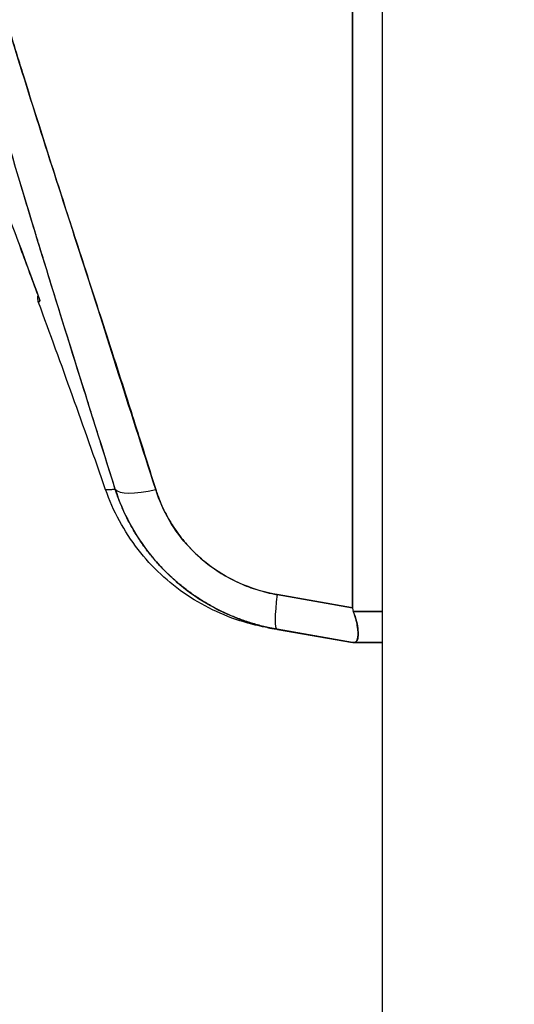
# Model space of a CAD drawing. Extents: x 784 to 1207, y 24 to 294.
# Tile 94 of 217: x 980.515 to 981.256, y 184.765 to 186.24. Entities that reach past the tile are written whole.
import ezdxf

# ---------------------------------------------------------------- set-up
doc = ezdxf.new("R2010")
doc.units = 0
doc.header["$LTSCALE"] = 4
doc.header["$MEASUREMENT"] = 0
doc.layers.get('0').update_dxf_attribs({"linetype": 'CONTINUOUS'})
doc.layers.get('DEFPOINTS').update_dxf_attribs({"linetype": 'CONTINUOUS'})
doc.styles.add('ROMANS', font='romans.shx')
doc.dimstyles.new('Default (ANSI)', dxfattribs={"dimscale": 20, "dimtxt": 0.07, "dimasz": 0.07, "dimexe": 0.125, "dimexo": 0.0625, "dimgap": 0.031496, "dimtad": 0, "dimtih": 1, "dimtoh": 1, "dimrnd": 1e-08, "dimzin": 0, "dimdsep": 46, "dimtxsty": 'ROMANS', "dimblk": 'Filled-1', "dimcen": 0.09, "dimdle": 0.393701, "dimclrd": 256, "dimclre": 256, "dimclrt": 256, "dimadec": 0, "dimazin": 0, "dimtfac": 0.928571, "dimtofl": 0, "dimtmove": 0, "dimatfit": 3, "dimfxl": 1, "dimtolj": 1, "dimtzin": 0, "dimlwd": -1, "dimlwe": -1, "dimarcsym": 0})

# ---------------------------------------------------------------- blocks, each defined once
blk = doc.blocks.new('Filled-1')
at = {"color": 0}
for p, q in [((0, 0), (-1, 0.1786)), ((-1, 0.1786), (-1, -0.1786)), ((-1, 0), (0, 0)), ((-1, -0.1786), (0, 0))]:
    blk.add_line(p, q, dxfattribs=at)
at = {"color": 0, "flags": 128}
blk.add_lwpolyline([(-1, -0.1786), (0, 0), (-1, 0.1786), (-1, -0.1786)], dxfattribs=at)
at = {"color": 0}
blk.add_solid([(-1, -0.1786), (0, 0), (-1, 0.1786), (-1, -0.1786)], dxfattribs=at)
blk = doc.blocks.new('*D11')
at = {"transparency": 16777216}
for p, q in [((980.0062, 227.9548), (967.8805, 227.9548)), ((970.3805, 226.5548), (970.3805, 193.3078)), ((970.3805, 147.9798), (970.3805, 181.2269)), ((980.0062, 146.5798), (967.8805, 146.5798))]:
    blk.add_line(p, q, dxfattribs=at)
at = {"layer": 'DEFPOINTS', "color": 0, "transparency": 16777216}
for p in [(970.3805, 227.9548), (981.2562, 227.9548), (981.2562, 146.5798)]:
    blk.add_point(p, dxfattribs=at)
at = {"transparency": 16777216, "xscale": 1.400000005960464, "yscale": 1.400000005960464, "zscale": 1.400000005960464}
for p, rotation in [((970.3805, 227.9548), 90), ((970.3805, 146.5798), 270)]:
    blk.add_blockref('Filled-1', p, dxfattribs=dict(at, rotation=rotation))
at = {"transparency": 16777216, "insert": (970.3805, 187.2673), "char_height": 1.4, "attachment_point": 5, "style": 'ROMANS'}
blk.add_mtext('\\A1;\\fTahoma|b0|i0;\\H1.7500;81.38\\P\\fTahoma|b0|i0;\\H1.7500;DOOR\\P\\fTahoma|b0|i0;\\H1.7500;HEIGHT\\P\\fTahoma|b0|i0;\\H1.7500;(2 PL.)', dxfattribs=at)

msp = doc.modelspace()

# ---------------------------------------------------------------- linework, layer by layer
for p, q in [((981.0584, 146.7776), (981.0584, 227.7571)), ((981.0138, 185.3586), (981.0138, 186.763)), ((981.0138, 186.763), (981.0138, 185.3586)), ((980.5774, 185.9762), (980.5773, 185.9761)), ((981.0138, 185.3586), (980.9006, 185.3786)), ((980.9006, 185.3786), (981.0138, 185.3586)), ((981.0584, 185.3534), (981.0148, 185.3534)), ((981.0148, 185.3534), (981.0584, 185.3534)), ((981.0138, 185.3067), (980.9006, 185.3267)), ((980.9009, 185.3266), (981.0138, 185.3067)), ((981.0584, 185.3067), (981.0148, 185.3067)), ((981.0148, 185.3067), (981.0584, 185.3067))]:
    msp.add_line(p, q)
msp.add_arc((965.7688, 180.3643), 15.748, 19.17141, 20.25566)
for centre, major_axis, ratio, start_param, end_param in [((980.7323, 185.5617), (-0.0751, -0.0236), 0.267683, 0.073478, 1.304391), ((980.7323, 185.5617), (-0.0751, -0.0236), 0.267678, 0.073481, 1.304397), ((980.9143, 185.4042), (-0.0137, -0.0775), 0.122276, 5.07054, 6.283185), ((980.9143, 185.4042), (-0.0137, -0.0775), 0.122276, 5.07054, 6.283185)]:
    msp.add_ellipse(centre, major_axis=major_axis, ratio=ratio, start_param=start_param, end_param=end_param)
for points, knots in [([(980.6579, 185.5366), (980.6352, 185.6087), (980.6139, 185.6766), (980.594, 185.7401), (980.5741, 185.8036), (980.5558, 185.8628), (980.5388, 185.9184), (980.5218, 185.974), (980.5062, 186.0261), (980.4918, 186.0754), (980.4775, 186.1246), (980.4643, 186.1711), (980.4522, 186.2155), (980.4401, 186.2599), (980.4291, 186.3023), (980.4191, 186.343), (980.4091, 186.3838), (980.4, 186.423), (980.3919, 186.4611), (980.3837, 186.4993), (980.3765, 186.5363), (980.3701, 186.5727), (980.3637, 186.6091), (980.3582, 186.6449), (980.3536, 186.6804), (980.349, 186.7159), (980.3453, 186.7512), (980.3425, 186.7867)], [0, 0, 0, 0, 0.111111, 0.111111, 0.111111, 0.222222, 0.222222, 0.222222, 0.333333, 0.333333, 0.333333, 0.444444, 0.444444, 0.444444, 0.555556, 0.555556, 0.555556, 0.666667, 0.666667, 0.666667, 0.777778, 0.777778, 0.777778, 0.888889, 0.888889, 0.888889, 1, 1, 1, 1]), ([(980.6579, 185.5366), (980.6502, 185.561), (980.6426, 185.5851), (980.6351, 185.6089), (980.6279, 185.632), (980.6207, 185.6549), (980.6136, 185.6775), (980.6067, 185.6995), (980.5999, 185.7213), (980.5931, 185.7429), (980.5865, 185.7639), (980.5801, 185.7847), (980.5736, 185.8054), (980.5674, 185.8255), (980.5612, 185.8454), (980.5551, 185.8651), (980.5515, 185.8771), (980.5478, 185.889), (980.5441, 185.9009), (980.5419, 185.9081), (980.5398, 185.9153), (980.5376, 185.9224), (980.5319, 185.9409), (980.5264, 185.9592), (980.5209, 185.9774), (980.5155, 185.9952), (980.5102, 186.0129), (980.5051, 186.0304), (980.5, 186.0476), (980.495, 186.0646), (980.49, 186.0815), (980.4852, 186.0981), (980.4805, 186.1146), (980.4758, 186.1309), (980.4712, 186.147), (980.4667, 186.1629), (980.4623, 186.1788), (980.458, 186.1944), (980.4538, 186.2098), (980.4496, 186.2252), (980.4492, 186.2267), (980.4488, 186.2282), (980.4484, 186.2296), (980.4447, 186.2433), (980.4411, 186.2569), (980.4376, 186.2703), (980.4337, 186.2851), (980.4299, 186.2998), (980.4263, 186.3143), (980.4226, 186.3288), (980.4191, 186.3431), (980.4156, 186.3573), (980.4122, 186.3714), (980.4089, 186.3854), (980.4056, 186.3993), (980.4024, 186.4132), (980.3993, 186.4269), (980.3963, 186.4405), (980.3934, 186.4541), (980.3905, 186.4676), (980.3877, 186.481), (980.3849, 186.4944), (980.3822, 186.5076), (980.3797, 186.5208), (980.3795, 186.522), (980.3792, 186.5233), (980.379, 186.5246), (980.3767, 186.5365), (980.3745, 186.5483), (980.3724, 186.56), (980.37, 186.573), (980.3678, 186.586), (980.3657, 186.5988), (980.3636, 186.6116), (980.3616, 186.6244), (980.3597, 186.637), (980.3578, 186.6498), (980.356, 186.6624), (980.3543, 186.6749), (980.3527, 186.6876), (980.3511, 186.7001), (980.3497, 186.7125), (980.3483, 186.725), (980.347, 186.7375), (980.3458, 186.7498), (980.3446, 186.7622), (980.3435, 186.7746), (980.3425, 186.7867)], [0, 0, 0, 0, 0.047674, 0.047674, 0.047674, 0.093754, 0.093754, 0.093754, 0.138483, 0.138483, 0.138483, 0.181962, 0.181962, 0.181962, 0.224293, 0.224293, 0.224293, 0.25, 0.25, 0.25, 0.265575, 0.265575, 0.265575, 0.305906, 0.305906, 0.305906, 0.345378, 0.345378, 0.345378, 0.384081, 0.384081, 0.384081, 0.422102, 0.422102, 0.422102, 0.459526, 0.459526, 0.459526, 0.496435, 0.496435, 0.496435, 0.5, 0.5, 0.5, 0.53291, 0.53291, 0.53291, 0.569025, 0.569025, 0.569025, 0.604849, 0.604849, 0.604849, 0.640453, 0.640453, 0.640453, 0.675905, 0.675905, 0.675905, 0.711275, 0.711275, 0.711275, 0.746632, 0.746632, 0.746632, 0.75, 0.75, 0.75, 0.782043, 0.782043, 0.782043, 0.817582, 0.817582, 0.817582, 0.853329, 0.853329, 0.853329, 0.889364, 0.889364, 0.889364, 0.925766, 0.925766, 0.925766, 0.962618, 0.962618, 0.962618, 1, 1, 1, 1]), ([(980.7186, 185.536), (980.6784, 185.6607), (980.6404, 185.7801), (980.6038, 185.8941), (980.5672, 186.008), (980.532, 186.1165), (980.5004, 186.2202), (980.4688, 186.3239), (980.4408, 186.4227), (980.4185, 186.5165), (980.3961, 186.6102), (980.3794, 186.6988), (980.3677, 186.7824)], [0, 0, 0, 0, 0.25, 0.25, 0.25, 0.5, 0.5, 0.5, 0.75, 0.75, 0.75, 1, 1, 1, 1]), ([(980.3677, 186.7824), (980.3693, 186.7701), (980.3711, 186.7578), (980.3729, 186.7455), (980.3748, 186.7331), (980.3768, 186.7208), (980.3789, 186.7084), (980.381, 186.6959), (980.3832, 186.6835), (980.3854, 186.6711), (980.3878, 186.6585), (980.3902, 186.6459), (980.3927, 186.6334), (980.3952, 186.6207), (980.3978, 186.6081), (980.4005, 186.5954), (980.4032, 186.5826), (980.4061, 186.5698), (980.409, 186.557), (980.4119, 186.544), (980.415, 186.531), (980.4181, 186.518), (980.4212, 186.5049), (980.4245, 186.4917), (980.4278, 186.4785), (980.4312, 186.4651), (980.4346, 186.4518), (980.4381, 186.4384), (980.4417, 186.4247), (980.4454, 186.4111), (980.4491, 186.3975), (980.4529, 186.3836), (980.4567, 186.3696), (980.4606, 186.3557), (980.4646, 186.3415), (980.4687, 186.3273), (980.4728, 186.3131), (980.4771, 186.2985), (980.4813, 186.2839), (980.4857, 186.2693), (980.4901, 186.2543), (980.4946, 186.2394), (980.4992, 186.2244), (980.5038, 186.209), (980.5086, 186.1936), (980.5133, 186.1782), (980.5156, 186.1708), (980.5179, 186.1634), (980.5202, 186.1561), (980.5228, 186.1475), (980.5255, 186.139), (980.5281, 186.1305), (980.5333, 186.1141), (980.5385, 186.0977), (980.5437, 186.0813), (980.5491, 186.0643), (980.5545, 186.0473), (980.5599, 186.0303), (980.5656, 186.0126), (980.5712, 185.995), (980.5769, 185.9774), (980.5828, 185.959), (980.5887, 185.9407), (980.5946, 185.9224), (980.6008, 185.9033), (980.607, 185.8842), (980.6132, 185.8651), (980.6196, 185.8452), (980.6261, 185.8253), (980.6325, 185.8053), (980.6393, 185.7845), (980.646, 185.7637), (980.6527, 185.7428), (980.6598, 185.721), (980.6668, 185.6992), (980.6738, 185.6773), (980.6811, 185.6544), (980.6884, 185.6315), (980.6957, 185.6086), (980.7034, 185.5844), (980.711, 185.5602), (980.7186, 185.536)], [0, 0, 0, 0, 0.029086, 0.029086, 0.029086, 0.058387, 0.058387, 0.058387, 0.087935, 0.087935, 0.087935, 0.117777, 0.117777, 0.117777, 0.147957, 0.147957, 0.147957, 0.178529, 0.178529, 0.178529, 0.20955, 0.20955, 0.20955, 0.24108, 0.24108, 0.24108, 0.273185, 0.273185, 0.273185, 0.305936, 0.305936, 0.305936, 0.339407, 0.339407, 0.339407, 0.37368, 0.37368, 0.37368, 0.408841, 0.408841, 0.408841, 0.44498, 0.44498, 0.44498, 0.482193, 0.482193, 0.482193, 0.5, 0.5, 0.5, 0.520588, 0.520588, 0.520588, 0.560289, 0.560289, 0.560289, 0.60142, 0.60142, 0.60142, 0.644109, 0.644109, 0.644109, 0.688496, 0.688496, 0.688496, 0.734731, 0.734731, 0.734731, 0.782977, 0.782977, 0.782977, 0.833414, 0.833414, 0.833414, 0.886232, 0.886232, 0.886232, 0.941632, 0.941632, 0.941632, 1, 1, 1, 1]), ([(980.3301, 186.3771), (980.3522, 186.3221), (980.3751, 186.2649), (980.3984, 186.2053), (980.4218, 186.1458), (980.4458, 186.0839), (980.4702, 186.0196), (980.4946, 185.9553), (980.5196, 185.8886), (980.5449, 185.8193)], [0, 0, 0, 0, 0.333333, 0.333333, 0.333333, 0.666667, 0.666667, 0.666667, 1, 1, 1, 1]), ([(980.5429, 185.8165), (980.5422, 185.8185), (980.5418, 185.8206), (980.5417, 185.8242), (980.5418, 185.8256), (980.5421, 185.8271)], [0, 0, 0, 0, 0.01617543, 0.01617543, 0.02714347, 0.02714347, 0.02714347, 0.02714347]), ([(980.5449, 185.8193), (980.544, 185.8181), (980.5434, 185.8172), (980.5431, 185.8168), (980.543, 185.8166), (980.5429, 185.8165), (980.5429, 185.8165)], [0, 0, 0, 0, 0.3333333, 0.3333333, 0.3333333, 0.499977, 0.499977, 0.499977, 0.499977]), ([(980.6434, 185.5359), (980.6434, 185.5359), (980.6434, 185.5359), (980.6434, 185.5359), (980.6434, 185.5359), (980.6447, 185.536), (980.6471, 185.5361), (980.6495, 185.5362), (980.6531, 185.5364), (980.6579, 185.5366)], [0.4999959, 0.4999959, 0.4999959, 0.4999959, 0.5, 0.5, 0.5, 0.75, 0.75, 0.75, 1, 1, 1, 1]), ([(980.6434, 185.5359), (980.6434, 185.5359), (980.6437, 185.536), (980.6443, 185.536), (980.6445, 185.536), (980.6448, 185.536), (980.645, 185.536), (980.6463, 185.5361), (980.6485, 185.5362), (980.6514, 185.5363), (980.6532, 185.5364), (980.6554, 185.5365), (980.6579, 185.5366)], [0.5000128, 0.5000128, 0.5000128, 0.5000128, 0.6250804, 0.6250804, 0.6250804, 0.6666667, 0.6666667, 0.6666667, 0.8714645, 0.8714645, 0.8714645, 1, 1, 1, 1]), ([(980.8862, 185.3292), (980.8763, 185.3309), (980.8665, 185.3332), (980.8245, 185.3448), (980.7933, 185.3591), (980.7378, 185.3964), (980.7127, 185.4198), (980.6713, 185.4731), (980.6546, 185.5038), (980.6434, 185.5359)], [0, 0, 0, 0, 0.0768627, 0.0768627, 0.3317773, 0.3317773, 0.5865223, 0.5865223, 0.8459677, 0.8459677, 0.8459677, 0.8459677]), ([(980.6579, 185.5366), (980.6635, 185.5188), (980.6709, 185.5013), (980.6798, 185.4849), (980.6887, 185.4684), (980.699, 185.4528), (980.7107, 185.4383), (980.7223, 185.4238), (980.7353, 185.4104), (980.7494, 185.3982), (980.7634, 185.386), (980.7786, 185.3751), (980.7948, 185.3656), (980.8109, 185.3561), (980.8279, 185.3481), (980.8456, 185.3415), (980.8634, 185.335), (980.8819, 185.33), (980.9006, 185.3267)], [0, 0, 0, 0, 0.166667, 0.166667, 0.166667, 0.333333, 0.333333, 0.333333, 0.5, 0.5, 0.5, 0.666667, 0.666667, 0.666667, 0.833333, 0.833333, 0.833333, 1, 1, 1, 1]), ([(980.9006, 185.3267), (980.897, 185.3273), (980.8933, 185.328), (980.8897, 185.3288), (980.8835, 185.3301), (980.8773, 185.3316), (980.8711, 185.3333), (980.865, 185.335), (980.8589, 185.3368), (980.8529, 185.3389), (980.847, 185.3409), (980.841, 185.3432), (980.8352, 185.3456), (980.8294, 185.3479), (980.8236, 185.3505), (980.8179, 185.3532), (980.8123, 185.356), (980.8067, 185.3589), (980.8012, 185.3619), (980.7958, 185.365), (980.7904, 185.3682), (980.7851, 185.3715), (980.7798, 185.3749), (980.7747, 185.3784), (980.7696, 185.3821), (980.7646, 185.3858), (980.7596, 185.3896), (980.7548, 185.3936), (980.7529, 185.3952), (980.751, 185.3968), (980.7491, 185.3985), (980.7463, 185.4009), (980.7435, 185.4034), (980.7408, 185.4059), (980.7362, 185.4102), (980.7318, 185.4145), (980.7275, 185.4191), (980.7232, 185.4236), (980.719, 185.4282), (980.715, 185.433), (980.711, 185.4378), (980.7072, 185.4426), (980.7035, 185.4476), (980.6997, 185.4527), (980.6962, 185.4578), (980.6928, 185.463), (980.6894, 185.4682), (980.6861, 185.4736), (980.6831, 185.479), (980.68, 185.4844), (980.677, 185.49), (980.6743, 185.4956), (980.6715, 185.5013), (980.669, 185.507), (980.6666, 185.5128), (980.6642, 185.5186), (980.6619, 185.5245), (980.6599, 185.5304), (980.6592, 185.5325), (980.6585, 185.5345), (980.6579, 185.5366)], [0, 0, 0, 0, 0.032809, 0.032809, 0.032809, 0.089258, 0.089258, 0.089258, 0.145362, 0.145362, 0.145362, 0.201169, 0.201169, 0.201169, 0.256712, 0.256712, 0.256712, 0.31204, 0.31204, 0.31204, 0.367264, 0.367264, 0.367264, 0.422459, 0.422459, 0.422459, 0.477668, 0.477668, 0.477668, 0.5, 0.5, 0.5, 0.532921, 0.532921, 0.532921, 0.588194, 0.588194, 0.588194, 0.643534, 0.643534, 0.643534, 0.698987, 0.698987, 0.698987, 0.754621, 0.754621, 0.754621, 0.810528, 0.810528, 0.810528, 0.866751, 0.866751, 0.866751, 0.923319, 0.923319, 0.923319, 0.980266, 0.980266, 0.980266, 1, 1, 1, 1]), ([(980.7186, 185.536), (980.7191, 185.5345), (980.7196, 185.5329), (980.7201, 185.5314), (980.7216, 185.5269), (980.7233, 185.5225), (980.7251, 185.5182), (980.7269, 185.5138), (980.7288, 185.5095), (980.7308, 185.5053), (980.7329, 185.5011), (980.7351, 185.4969), (980.7373, 185.4928), (980.738, 185.4918), (980.7386, 185.4907), (980.7392, 185.4897), (980.7409, 185.4867), (980.7427, 185.4837), (980.7446, 185.4809), (980.7472, 185.4769), (980.7498, 185.4731), (980.7526, 185.4693), (980.7554, 185.4656), (980.7582, 185.4619), (980.7612, 185.4584), (980.7638, 185.4553), (980.7664, 185.4524), (980.7691, 185.4495), (980.7696, 185.449), (980.7701, 185.4484), (980.7706, 185.4479), (980.7738, 185.4445), (980.7771, 185.4412), (980.7805, 185.4381), (980.7839, 185.4349), (980.7874, 185.4318), (980.791, 185.4288), (980.7947, 185.4258), (980.7984, 185.423), (980.8021, 185.4202), (980.8037, 185.4191), (980.8053, 185.418), (980.8069, 185.4168), (980.8092, 185.4153), (980.8114, 185.4138), (980.8138, 185.4123), (980.8177, 185.4098), (980.8217, 185.4074), (980.8259, 185.4051), (980.83, 185.4028), (980.8341, 185.4006), (980.8384, 185.3986), (980.8426, 185.3965), (980.8469, 185.3946), (980.8512, 185.3929), (980.8557, 185.391), (980.8602, 185.3893), (980.8647, 185.3878), (980.8692, 185.3863), (980.8738, 185.3848), (980.8784, 185.3836), (980.883, 185.3823), (980.8877, 185.3812), (980.8924, 185.3802), (980.8951, 185.3796), (980.8978, 185.3791), (980.9006, 185.3786)], [0, 0, 0, 0, 0.019103, 0.019103, 0.019103, 0.074488, 0.074488, 0.074488, 0.129904, 0.129904, 0.129904, 0.185404, 0.185404, 0.185404, 0.2, 0.2, 0.2, 0.241031, 0.241031, 0.241031, 0.296777, 0.296777, 0.296777, 0.352641, 0.352641, 0.352641, 0.4, 0.4, 0.4, 0.408599, 0.408599, 0.408599, 0.464615, 0.464615, 0.464615, 0.520668, 0.520668, 0.520668, 0.576744, 0.576744, 0.576744, 0.6, 0.6, 0.6, 0.632818, 0.632818, 0.632818, 0.688844, 0.688844, 0.688844, 0.74479, 0.74479, 0.74479, 0.8, 0.8, 0.8, 0.856416, 0.856416, 0.856416, 0.9121, 0.9121, 0.9121, 0.967784, 0.967784, 0.967784, 1, 1, 1, 1]), ([(980.9006, 185.3786), (980.8833, 185.3817), (980.8669, 185.3864), (980.8512, 185.3929), (980.8356, 185.3993), (980.8207, 185.4073), (980.8069, 185.4168), (980.7931, 185.4264), (980.7805, 185.4373), (980.7691, 185.4495), (980.7577, 185.4617), (980.7476, 185.4752), (980.7392, 185.4897), (980.7307, 185.5041), (980.7239, 185.5195), (980.7186, 185.536)], [0, 0, 0, 0, 0.2, 0.2, 0.2, 0.4, 0.4, 0.4, 0.6, 0.6, 0.6, 0.8, 0.8, 0.8, 1, 1, 1, 1]), ([(981.0138, 185.3586), (981.0138, 185.358), (981.0138, 185.3574), (981.0139, 185.3568), (981.014, 185.3562), (981.0141, 185.3557), (981.0143, 185.3551), (981.0144, 185.3545), (981.0146, 185.3539), (981.0148, 185.3534)], [0, 0, 0, 0, 0.333333, 0.333333, 0.333333, 0.666667, 0.666667, 0.666667, 1, 1, 1, 1]), ([(981.0138, 185.3586), (981.0138, 185.358), (981.0138, 185.3574), (981.0139, 185.3568), (981.014, 185.3562), (981.0141, 185.3556), (981.0143, 185.3551), (981.0144, 185.3545), (981.0146, 185.3539), (981.0148, 185.3534)], [0, 0, 0, 0, 0.333333, 0.333333, 0.333333, 0.666667, 0.666667, 0.666667, 1, 1, 1, 1]), ([(981.0148, 185.3067), (981.0163, 185.3067), (981.0175, 185.307), (981.0185, 185.3077), (981.0189, 185.308), (981.0192, 185.3083), (981.0196, 185.3087), (981.02, 185.3093), (981.0204, 185.3099), (981.0207, 185.3107), (981.0212, 185.3119), (981.0215, 185.3133), (981.0217, 185.3149), (981.0218, 185.3151), (981.0218, 185.3154), (981.0218, 185.3157), (981.022, 185.3176), (981.022, 185.3198), (981.0219, 185.3222), (981.0219, 185.3231), (981.0218, 185.3241), (981.0217, 185.325), (981.0216, 185.3267), (981.0214, 185.3285), (981.0211, 185.3304), (981.0207, 185.3329), (981.0202, 185.3356), (981.0195, 185.3383), (981.0194, 185.3391), (981.0192, 185.3399), (981.019, 185.3407), (981.0179, 185.3447), (981.0165, 185.349), (981.0148, 185.3534)], [0, 0, 0, 0, 0.142074, 0.142074, 0.142074, 0.2, 0.2, 0.2, 0.281613, 0.281613, 0.281613, 0.4, 0.4, 0.4, 0.418111, 0.418111, 0.418111, 0.55134, 0.55134, 0.55134, 0.6, 0.6, 0.6, 0.686173, 0.686173, 0.686173, 0.8, 0.8, 0.8, 0.832447, 0.832447, 0.832447, 1, 1, 1, 1]), ([(981.0148, 185.3534), (981.0169, 185.3481), (981.0184, 185.343), (981.0196, 185.3383), (981.0207, 185.3335), (981.0214, 185.329), (981.0217, 185.325), (981.0221, 185.321), (981.0221, 185.3176), (981.0217, 185.3149), (981.0214, 185.3121), (981.0207, 185.3101), (981.0196, 185.3087), (981.0184, 185.3073), (981.0169, 185.3067), (981.0148, 185.3067)], [0, 0, 0, 0, 0.2, 0.2, 0.2, 0.4, 0.4, 0.4, 0.6, 0.6, 0.6, 0.8, 0.8, 0.8, 1, 1, 1, 1]), ([(980.9009, 185.3266), (980.9009, 185.3266), (980.9009, 185.3266), (980.9009, 185.3266), (980.9009, 185.3266), (980.9009, 185.3266), (980.9009, 185.3266), (980.9008, 185.3266), (980.9008, 185.3266), (980.9006, 185.3267), (980.9005, 185.3267), (980.8972, 185.3272), (980.8946, 185.3277), (980.8884, 185.3288), (980.8884, 185.3288), (980.8862, 185.3292)], [0, 0, 0, 0, 0.0000742, 0.0000742, 0.0003708, 0.0003708, 0.0015572, 0.0015572, 0.0063029, 0.0063029, 0.0204167, 0.0204167, 0.3215358, 0.3215358, 0.9222317, 0.9222317, 0.9222317, 0.9222317]), ([(980.8862, 185.3292), (980.8862, 185.3292), (980.8868, 185.3291), (980.8878, 185.3289), (980.89, 185.3285), (980.8942, 185.3278), (980.9006, 185.3267)], [0.4999926, 0.4999926, 0.4999926, 0.4999926, 0.6666667, 0.6666667, 0.6666667, 1, 1, 1, 1]), ([(980.9006, 185.3267), (980.8982, 185.3271), (980.8961, 185.3274), (980.8943, 185.3278), (980.8908, 185.3284), (980.8884, 185.3288), (980.8872, 185.329), (980.8866, 185.3291), (980.8863, 185.3292), (980.8863, 185.3292)], [0, 0, 0, 0, 0.1259588, 0.1259588, 0.1259588, 0.3754494, 0.3754494, 0.3754494, 0.4997594, 0.4997594, 0.4997594, 0.4997594]), ([(981.0148, 185.3067), (981.0146, 185.3067), (981.0144, 185.3067), (981.0143, 185.3067), (981.0141, 185.3067), (981.014, 185.3067), (981.0139, 185.3067), (981.0138, 185.3067), (981.0138, 185.3067), (981.0138, 185.3067)], [0, 0, 0, 0, 0.333333, 0.333333, 0.333333, 0.666667, 0.666667, 0.666667, 1, 1, 1, 1]), ([(981.0148, 185.3067), (981.0146, 185.3067), (981.0144, 185.3067), (981.0143, 185.3067), (981.0141, 185.3067), (981.014, 185.3067), (981.0139, 185.3067), (981.0138, 185.3067), (981.0138, 185.3067), (981.0138, 185.3067)], [0, 0, 0, 0, 0.333333, 0.333333, 0.333333, 0.666667, 0.666667, 0.666667, 1, 1, 1, 1]), ([(981.0148, 185.3067), (981.0169, 185.3067), (981.0184, 185.3073), (981.0196, 185.3087), (981.0199, 185.3091), (981.0202, 185.3096), (981.0205, 185.3102)], [0, 0, 0, 0, 0.2, 0.2, 0.2, 0.2627788, 0.2627788, 0.2627788, 0.2627788]), ([(981.0215, 185.3135), (981.0214, 185.3128), (981.0212, 185.3122), (981.0211, 185.3117), (981.0208, 185.3108), (981.0205, 185.3101), (981.0201, 185.3094)], [0.6354822, 0.6354822, 0.6354822, 0.6354822, 0.6862888, 0.6862888, 0.6862888, 0.7660658, 0.7660658, 0.7660658, 0.7660658])]:
    msp.add_open_spline(points, degree=3, knots=knots)
for points in [[(980.5421, 185.8271), (980.5329, 185.8522), (980.5237, 185.877), (980.5146, 185.9015)], [(980.5449, 185.8193), (980.5436, 185.8175), (980.5429, 185.8165), (980.5429, 185.8165)], [(980.5449, 185.8193), (980.5446, 185.82), (980.5444, 185.8207), (980.5441, 185.8214)], [(980.5442, 185.8213), (980.5444, 185.8206), (980.5446, 185.82), (980.5449, 185.8193)], [(980.5442, 185.8212), (980.5444, 185.8206), (980.5446, 185.82), (980.5449, 185.8194)], [(980.5443, 185.821), (980.5444, 185.8208), (980.5444, 185.8206), (980.5445, 185.8204)], [(980.5449, 185.8194), (980.5447, 185.8199), (980.5445, 185.8205), (980.5443, 185.821)], [(980.5445, 185.8204), (980.5445, 185.8204), (980.5445, 185.8204), (980.5445, 185.8204)], [(981.0197, 185.3377), (981.0198, 185.3372), (981.0199, 185.3367), (981.02, 185.3362)], [(981.0215, 185.3272), (981.0213, 185.3293), (981.0209, 185.3315), (981.0205, 185.3338)]]:
    msp.add_open_spline(points, degree=3)

# ---------------------------------------------------------------- dimensions: what is measured, and where the dimension line sits
dim = msp.add_linear_dim(base=(970.3805196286, 227.954825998), p1=(981.2561720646, 146.579825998), p2=(981.2561720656, 227.954825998), angle=270, text='\\fTahoma|b0|i0;\\H1.7500;<>\\P\\fTahoma|b0|i0;\\H1.7500;DOOR\\P\\fTahoma|b0|i0;\\H1.7500;HEIGHT\\P\\fTahoma|b0|i0;\\H1.7500;(2 PL.)', dimstyle='Default (ANSI)', override={"dimgap": 0.031496, "dimdec": 2, "dimtol": 0, "dimlim": 0, "dimtp": 0, "dimtm": 0, "dimtdec": 2, "dimatfit": 1})
dim.commit()
dim.dimension.update_dxf_attribs({"geometry": '*D11', "text_midpoint": (970.3805196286, 187.267325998), "dimtype": 160})

doc.saveas('drawing.dxf')
